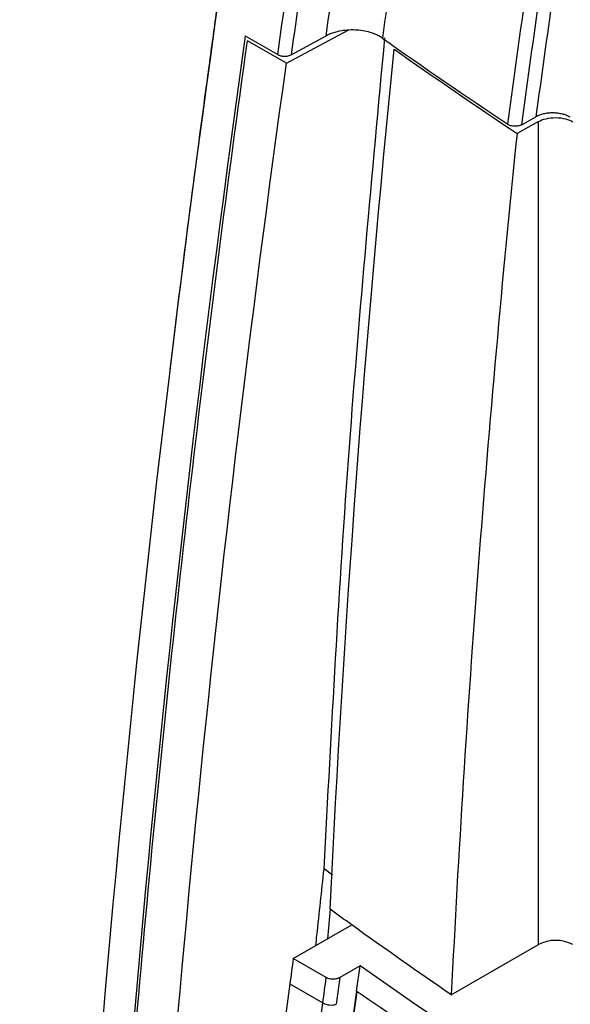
# Model space of a CAD drawing. Header units: millimetres. Extents: x -945 to 1227, y -951 to 1232.
# Tile 159 of 171: x 830 to 859, y 904 to 955. Entities that reach past the tile are written whole.
import ezdxf

# ---------------------------------------------------------------- set-up
doc = ezdxf.new("R2010")
doc.units = ezdxf.units.MM

msp = doc.modelspace()

# ---------------------------------------------------------------- linework, layer by layer
at = {"color": 7, "linetype": 'Continuous', "lineweight": 25}
for p, q in [((844.29, 953.007), (847.529, 954.748)), ((842.125, 954.449), (843.829, 953.466)), ((844.29, 953.007), (842.243, 954.189)), ((844.534, 953.458), (846.375, 954.447)), ((857.524, 949.951), (856.395, 949.322)), ((856.643, 949.782), (857.387, 950.197)), ((857.525, 906.73), (857.524, 949.951)), ((838.321, 938.205), (838.16, 936.904)), ((846.699, 910.379), (846.265, 910.698)), ((846.587, 908.579), (846.437, 907.023)), ((844.647, 905.99), (847.715, 907.761)), ((852.943, 904.085), (857.525, 906.73)), ((846.379, 904.99), (844.647, 905.99)), ((848.158, 905.609), (847.092, 904.993)), ((847.969, 904.275), (848.158, 905.609)), ((847.092, 904.993), (846.9, 903.589)), ((844.466, 904.66), (846.198, 903.66)), ((847.966, 904.273), (847.969, 904.275)), ((848.001, 904.252), (847.966, 904.273))]:
    msp.add_line(p, q, dxfattribs=at)
at = {"color": 7, "linetype": 'Continuous', "lineweight": 25, "flags": 128}
msp.add_lwpolyline([(848.001, 904.252), (847.983, 904.265), (847.969, 904.275)], dxfattribs=at)
at = {"color": 7, "linetype": 'Continuous', "lineweight": 25}
for centre, radius, start, end in [((858.428, 904.986), 1.963, 62.6105, 117.3904), ((846.634, 904.462), 0.913, 241.4788, 286.9668)]:
    msp.add_arc(centre, radius, start, end, dxfattribs=at)
for points, knots in [([(839.527, 1129.256), (836.733, 1126.976), (831.345, 1122.576), (823.597, 1115.949), (816.468, 1109.667), (809.955, 1103.755), (804.054, 1098.259), (798.76, 1093.214), (794.067, 1088.651), (789.972, 1084.598), (786.468, 1081.079), (783.669, 1078.232), (781.511, 1076.017), (779.932, 1074.385), (778.573, 1072.974), (777.349, 1071.696), (776.112, 1070.4), (774.763, 1068.98), (773, 1067.115), (771.228, 1065.224), (769.56, 1063.434), (768.201, 1061.964), (766.726, 1060.381), (765.42, 1058.892), (764.574, 1057.357), (763.916, 1055.749), (763.579, 1053.757), (763.142, 1051.351), (762.694, 1048.793), (762.129, 1045.543), (761.448, 1041.534), (760.412, 1035.27), (759.104, 1027.011), (757.582, 1016.761), (756.066, 1005.754), (754.587, 994.041), (753.157, 981.46), (751.815, 968.03), (750.607, 953.78), (749.747, 941.391), (749.336, 933.779), (749.193, 931.141)], [0, 0, 0, 0, 0.0484, 0.093377, 0.134934, 0.173068, 0.207776, 0.239053, 0.266895, 0.291295, 0.312247, 0.329745, 0.341685, 0.351218, 0.358343, 0.366364, 0.373673, 0.381024, 0.39116, 0.405854, 0.413324, 0.421587, 0.430642, 0.44031, 0.445351, 0.450588, 0.460247, 0.470591, 0.481527, 0.493055, 0.512363, 0.533132, 0.573847, 0.619211, 0.666324, 0.71758, 0.772976, 0.832513, 0.896191, 0.964014, 1, 1, 1, 1]), ([(842.42, 968.307), (842.335, 967.747), (842.072, 966.009), (841.675, 963.296), (841.252, 960.361), (840.92, 958.013), (840.667, 956.185), (840.399, 954.217), (840.027, 951.482), (839.5, 947.544), (838.907, 942.988), (838.512, 939.766), (838.321, 938.205)], [0, 0, 0, 0, 0.05574, 0.173039, 0.270994, 0.34971, 0.409273, 0.456104, 0.551492, 0.681561, 0.845707, 1, 1, 1, 1]), ([(849.328, 954.328), (849.298, 954.349), (849.238, 954.389), (849.14, 954.446), (849.035, 954.498), (848.925, 954.546), (848.808, 954.589), (848.605, 954.654), (848.301, 954.723), (847.889, 954.763), (847.472, 954.756), (847.113, 954.705), (846.818, 954.632), (846.582, 954.55), (846.444, 954.482), (846.375, 954.447)], [0, 0, 0, 0, 0.04201, 0.083631, 0.125068, 0.16653, 0.208225, 0.250356, 0.374871, 0.499982, 0.624486, 0.749596, 0.833201, 0.916146, 1, 1, 1, 1]), ([(834.01, 865.951), (834.33, 873.133), (834.742, 880.36), (835.749, 894.904), (836.345, 902.222), (838.404, 924.296), (840.142, 939.173), (842.243, 954.189)], [0, 0, 0, 0, 0.25, 0.25, 0.5, 0.5, 1, 1, 1, 1]), ([(846.264, 910.698), (846.656, 918.059), (847.422, 932.467), (848.79, 947.16), (849.458, 954.346)], [0, 0, 0, 0, 0.5108885, 1, 1, 1, 1]), ([(835.946, 793.974), (834.849, 819.116), (834.997, 845.047), (837.784, 898.168), (840.423, 925.358), (844.29, 953.007)], [0, 0, 0, 0, 0.5, 0.5, 1, 1, 1, 1]), ([(843.829, 953.466), (843.846, 953.456), (843.883, 953.437), (843.948, 953.414), (844.02, 953.395), (844.099, 953.383), (844.201, 953.378), (844.361, 953.388), (844.467, 953.431), (844.534, 953.458)], [0, 0, 0, 0, 0.092825, 0.190327, 0.291718, 0.395953, 0.501795, 0.687518, 1, 1, 1, 1]), ([(859.193, 950.179), (859.17, 950.191), (859.124, 950.217), (859.048, 950.252), (858.969, 950.283), (858.885, 950.311), (858.749, 950.35), (858.551, 950.387), (858.291, 950.405), (858.029, 950.393), (857.786, 950.351), (857.566, 950.286), (857.447, 950.227), (857.387, 950.197)], [0, 0, 0, 0, 0.04824, 0.096106, 0.143874, 0.191818, 0.240214, 0.369916, 0.50012, 0.62981, 0.760042, 0.879879, 1, 1, 1, 1]), ([(857.524, 949.951), (857.631, 950.011), (857.765, 950.063), (858.075, 950.136), (858.251, 950.156), (858.604, 950.153), (858.779, 950.129), (859.09, 950.05), (859.224, 949.995), (859.331, 949.933)], [0, 0, 0, 0, 0.25, 0.25, 0.5, 0.5, 0.75, 0.75, 1, 1, 1, 1]), ([(856.643, 949.782), (856.627, 949.774), (856.593, 949.757), (856.535, 949.736), (856.463, 949.717), (856.374, 949.703), (856.271, 949.7), (856.168, 949.708), (856.071, 949.729), (855.979, 949.76), (855.931, 949.789), (855.907, 949.803)], [0, 0, 0, 0, 0.082066, 0.165205, 0.250906, 0.37337, 0.499937, 0.62101, 0.749168, 0.874062, 1, 1, 1, 1]), ([(856.395, 949.322), (855.611, 941.687), (854.933, 934.097), (853.783, 919.015), (853.312, 911.525), (852.943, 904.085)], [0, 0, 0, 0, 0.5, 0.5, 1, 1, 1, 1]), ([(845.83, 906.673), (845.849, 906.855), (845.989, 908.194), (846.137, 909.537), (846.264, 910.698)], [0, 0, 0, 0, 0.135661, 1, 1, 1, 1]), ([(897.727, 876.994), (888.66, 881.266), (879.966, 885.802), (863.416, 895.356), (855.558, 900.375), (848.158, 905.609)], [0, 0, 0, 0, 0.5, 0.5, 1, 1, 1, 1]), ([(847.092, 904.993), (847.076, 904.985), (847.044, 904.968), (846.989, 904.946), (846.92, 904.926), (846.835, 904.91), (846.723, 904.903), (846.599, 904.913), (846.476, 904.942), (846.411, 904.974), (846.379, 904.99)], [0, 0, 0, 0, 0.080355, 0.164269, 0.251245, 0.375688, 0.500689, 0.675581, 0.843614, 1, 1, 1, 1])]:
    msp.add_open_spline(points, degree=3, knots=knots, dxfattribs=at)
for points in [[(842.424, 968.013), (837.148, 933.486), (833.764, 899.628), (832.304, 866.764)], [(846.375, 954.447), (846.968, 958.824), (847.595, 963.214), (848.254, 967.615)], [(851.265, 967.854), (850.585, 963.332), (849.939, 958.823), (849.328, 954.328)], [(843.829, 953.466), (844.419, 957.677), (845.038, 961.899), (845.685, 966.131)], [(846.405, 966.213), (845.753, 961.953), (845.129, 957.701), (844.534, 953.458)], [(859.202, 962.901), (858.566, 958.655), (857.961, 954.42), (857.387, 950.197)], [(856.643, 949.782), (857.209, 953.943), (857.803, 958.115), (858.428, 962.296)], [(855.907, 949.803), (856.467, 953.933), (857.057, 958.074), (857.676, 962.226)], [(842.125, 954.449), (837.902, 924.302), (835.141, 894.702), (833.86, 865.867)], [(849.328, 954.328), (851.487, 952.804), (853.681, 951.296), (855.907, 949.803)], [(846.587, 908.579), (847.29, 923.433), (848.408, 938.501), (849.941, 953.748)], [(849.941, 953.748), (852.06, 952.258), (854.212, 950.783), (856.395, 949.322)], [(847.715, 907.761), (847.338, 908.033), (846.962, 908.306), (846.587, 908.579)], [(852.943, 904.085), (851.175, 905.298), (849.432, 906.524), (847.715, 907.761)], [(844.647, 905.99), (844.586, 905.547), (844.526, 905.103), (844.466, 904.66)], [(846.198, 903.66), (846.258, 904.103), (846.318, 904.547), (846.379, 904.99)], [(844.466, 904.66), (843.711, 899.077), (843.037, 893.525), (842.443, 888.006)], [(847.966, 904.273), (846.104, 891.031), (844.722, 877.967), (843.823, 865.137)], [(843.859, 865.116), (844.757, 877.947), (846.14, 891.01), (848.001, 904.252)], [(844.175, 887.006), (844.77, 892.525), (845.443, 898.077), (846.198, 903.66)]]:
    msp.add_open_spline(points, degree=3, dxfattribs=at)
at = {"color": 250, "linetype": 'Continuous', "lineweight": 25}
msp.add_open_spline([(896.55, 876.153), (891.87, 878.436), (882.191, 883.157), (869.444, 890.349), (857.914, 897.428), (851.305, 901.978), (848.001, 904.252)], degree=3, knots=[0, 0, 0, 0, 0.266878, 0.551972, 0.775986, 1, 1, 1, 1], dxfattribs=at)

doc.saveas('drawing.dxf')
